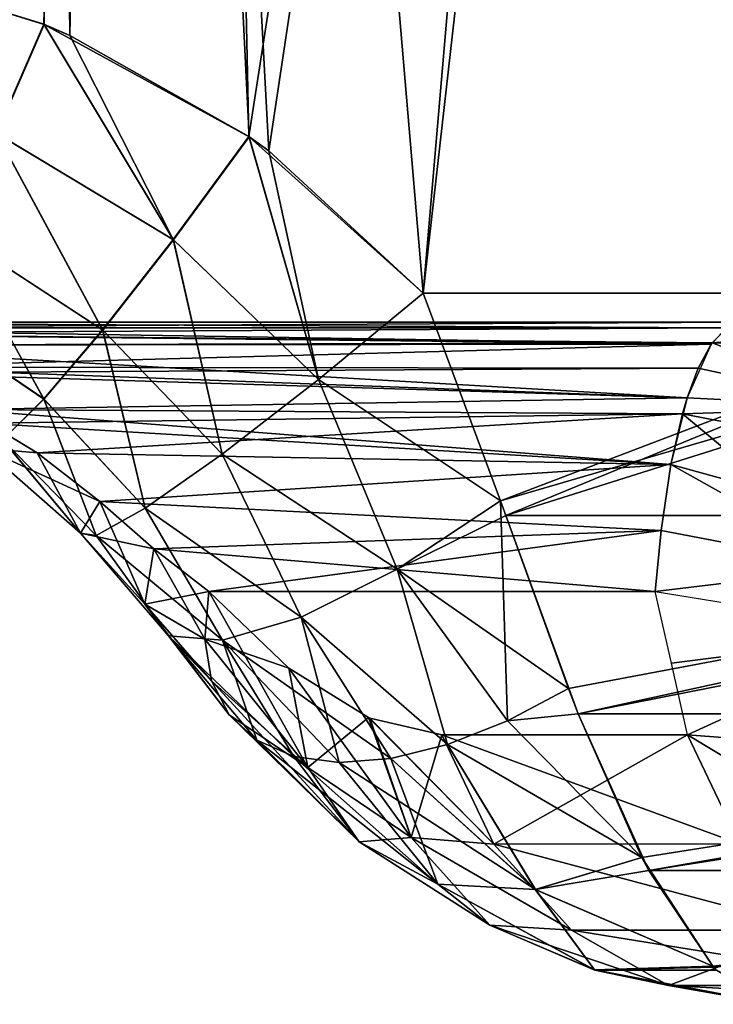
# Model space of a CAD drawing. Header units: millimetres. Extents: x -148 to 148, y -43 to 91.
# Tile 77 of 149: x 11.4 to 16.48, y -42.75 to -35.53. Entities that reach past the tile are written whole.
import ezdxf

# ---------------------------------------------------------------- set-up
doc = ezdxf.new("R2010")
doc.units = ezdxf.units.MM
doc.header["$LTSCALE"] = 65.185185
for name, color, linetype in [('100', 7, 'CONTINUOUS'), ('101', 7, 'CONTINUOUS'), ('102', 7, 'CONTINUOUS'), ('114', 7, 'CONTINUOUS'), ('115', 7, 'CONTINUOUS'), ('116', 7, 'CONTINUOUS'), ('117', 7, 'CONTINUOUS'), ('118', 7, 'CONTINUOUS'), ('27', 7, 'CONTINUOUS'), ('30', 7, 'CONTINUOUS'), ('32', 7, 'CONTINUOUS'), ('34', 7, 'CONTINUOUS'), ('88', 7, 'CONTINUOUS'), ('90', 7, 'CONTINUOUS'), ('95', 7, 'CONTINUOUS'), ('96', 7, 'CONTINUOUS'), ('98', 7, 'CONTINUOUS'), ('99', 7, 'CONTINUOUS')]:
    doc.layers.add(name, color=color, linetype=linetype)

msp = doc.modelspace()

# ---------------------------------------------------------------- linework, layer by layer
at = {"layer": '100', "color": 7, "linetype": 'Continuous'}
for points in [[(12.7816, -39.7239, 58.5292), (13.5053, -41.0143, 58.5444), (12.7504, -40.0737, 58.942), (12.7816, -39.7239, 58.5292)], [(13.5053, -41.0143, 58.5444), (12.7816, -39.7239, 58.5292), (13.366, -40.2874, 57.9271), (13.5053, -41.0143, 58.5444)], [(12.7504, -40.0737, 58.942), (13.5053, -41.0143, 58.5444), (12.7999, -40.3785, 59.3873), (12.7504, -40.0737, 58.942)], [(13.5053, -41.0143, 58.5444), (13.366, -40.2874, 57.9271), (14.263, -41.5279, 57.6718), (13.5053, -41.0143, 58.5444)], [(14.263, -41.5279, 57.6718), (13.366, -40.2874, 57.9271), (13.9506, -40.649, 57.1778), (14.263, -41.5279, 57.6718)], [(13.5053, -41.0143, 58.5444), (13.8823, -41.5603, 59.2435), (12.7999, -40.3785, 59.3873), (13.5053, -41.0143, 58.5444)], [(12.7999, -40.3785, 59.3873), (13.8823, -41.5603, 59.2435), (12.9284, -40.6285, 59.8507), (12.7999, -40.3785, 59.3873)], [(15.4859, -40.6223, 62.232), (15.4151, -40.4353, 62.3768), (14.9684, -40.6728, 62.1826), (15.4859, -40.6223, 62.232)], [(15.9532, -41.6749, 61.1125), (15.4859, -40.6223, 62.232), (14.9684, -40.6728, 62.1826), (15.9532, -41.6749, 61.1125)], [(12.9284, -40.6285, 59.8507), (13.8823, -41.5603, 59.2435), (13.1319, -40.8154, 60.3169), (12.9284, -40.6285, 59.8507)], [(14.8673, -41.5763, 56.5606), (13.9506, -40.649, 57.1778), (13.9588, -40.6525, 57.1663), (14.8673, -41.5763, 56.5606)], [(14.8673, -41.5763, 56.5606), (14.263, -41.5279, 57.6718), (13.9506, -40.649, 57.1778), (14.8673, -41.5763, 56.5606)], [(14.4871, -40.7761, 56.3411), (14.8673, -41.5763, 56.5606), (13.9588, -40.6525, 57.1663), (14.4871, -40.7761, 56.3411)], [(14.53, -40.8458, 61.9151), (15.9532, -41.6749, 61.1125), (14.9684, -40.6728, 62.1826), (14.53, -40.8458, 61.9151)], [(13.1319, -40.8154, 60.3169), (14.4579, -41.869, 59.9522), (13.4035, -40.9333, 60.7707), (13.1319, -40.8154, 60.3169)], [(13.8823, -41.5603, 59.2435), (14.4579, -41.869, 59.9522), (13.1319, -40.8154, 60.3169), (13.8823, -41.5603, 59.2435)], [(14.1142, -40.9488, 61.5831), (15.1728, -41.9085, 60.5974), (14.53, -40.8458, 61.9151), (14.1142, -40.9488, 61.5831)], [(15.1728, -41.9085, 60.5974), (15.9532, -41.6749, 61.1125), (14.53, -40.8458, 61.9151), (15.1728, -41.9085, 60.5974)], [(13.4035, -40.9333, 60.7707), (14.4579, -41.869, 59.9522), (13.7346, -40.9783, 61.1975), (13.4035, -40.9333, 60.7707)], [(13.7346, -40.9783, 61.1975), (15.1728, -41.9085, 60.5974), (14.1142, -40.9488, 61.5831), (13.7346, -40.9783, 61.1975)], [(14.4579, -41.869, 59.9522), (15.1728, -41.9085, 60.5974), (13.7346, -40.9783, 61.1975), (14.4579, -41.869, 59.9522)], [(13.8823, -41.5603, 59.2435), (13.5053, -41.0143, 58.5444), (14.263, -41.5279, 57.6718), (13.8823, -41.5603, 59.2435)], [(14.8389, -42.171, 58.2791), (13.8823, -41.5603, 59.2435), (14.263, -41.5279, 57.6718), (14.8389, -42.171, 58.2791)], [(14.4579, -41.869, 59.9522), (13.8823, -41.5603, 59.2435), (14.8389, -42.171, 58.2791), (14.4579, -41.869, 59.9522)], [(15.4383, -42.2075, 56.8903), (14.8389, -42.171, 58.2791), (14.263, -41.5279, 57.6718), (15.4383, -42.2075, 56.8903)], [(14.8673, -41.5763, 56.5606), (15.4383, -42.2075, 56.8903), (14.263, -41.5279, 57.6718), (14.8673, -41.5763, 56.5606)], [(16.0027, -41.7682, 60.9776), (15.9532, -41.6749, 61.1125), (15.1728, -41.9085, 60.5974), (16.0027, -41.7682, 60.9776)], [(16.4725, -42.4704, 59.5283), (16.0027, -41.7682, 60.9776), (15.1728, -41.9085, 60.5974), (16.4725, -42.4704, 59.5283)], [(15.1728, -41.9085, 60.5974), (14.4579, -41.869, 59.9522), (15.6071, -42.4987, 58.9246), (15.1728, -41.9085, 60.5974)], [(15.6071, -42.4987, 58.9246), (14.4579, -41.869, 59.9522), (14.8389, -42.171, 58.2791), (15.6071, -42.4987, 58.9246)], [(16.4725, -42.4704, 59.5283), (15.1728, -41.9085, 60.5974), (15.6071, -42.4987, 58.9246), (16.4725, -42.4704, 59.5283)], [(16.1472, -42.6112, 57.2996), (15.6071, -42.4987, 58.9246), (14.8389, -42.171, 58.2791), (16.1472, -42.6112, 57.2996)], [(15.4383, -42.2075, 56.8903), (16.1472, -42.6112, 57.2996), (14.8389, -42.171, 58.2791), (15.4383, -42.2075, 56.8903)], [(16.4796, -42.4782, 59.5038), (16.4725, -42.4704, 59.5283), (15.6071, -42.4987, 58.9246), (16.4796, -42.4782, 59.5038)], [(16.4996, -42.4998, 59.4342), (16.4796, -42.4782, 59.5038), (15.6071, -42.4987, 58.9246), (16.4996, -42.4998, 59.4342)], [(16.9285, -42.75, 57.7507), (16.4996, -42.4998, 59.4342), (15.6071, -42.4987, 58.9246), (16.9285, -42.75, 57.7507)], [(16.1472, -42.6112, 57.2996), (16.9285, -42.75, 57.7507), (15.6071, -42.4987, 58.9246), (16.1472, -42.6112, 57.2996)]]:
    msp.add_3dface(points, dxfattribs=at)
at = {"layer": '101', "color": 7, "linetype": 'Continuous'}
for points in [[(14.9171, -39.0597, 63.1275), (14.3499, -37.5378, 63.4692), (13.5836, -38.1721, 63.3226), (14.9171, -39.0597, 63.1275)], [(12.879, -38.7175, 62.8567), (14.1601, -39.5612, 62.8501), (13.5836, -38.1721, 63.3226), (12.879, -38.7175, 62.8567)], [(14.1601, -39.5612, 62.8501), (14.9171, -39.0597, 63.1275), (13.5836, -38.1721, 63.3226), (14.1601, -39.5612, 62.8501)], [(12.3151, -39.1128, 62.124), (13.4574, -39.9136, 62.3176), (12.879, -38.7175, 62.8567), (12.3151, -39.1128, 62.124)], [(13.4574, -39.9136, 62.3176), (14.1601, -39.5612, 62.8501), (12.879, -38.7175, 62.8567), (13.4574, -39.9136, 62.3176)], [(11.9824, -39.0654, 59.2401), (12.3111, -39.8172, 59.8161), (11.8402, -39.2971, 60.2081), (11.9824, -39.0654, 59.2401)], [(11.9824, -39.0654, 59.2401), (12.3776, -39.4113, 58.9603), (12.3111, -39.8172, 59.8161), (11.9824, -39.0654, 59.2401)], [(14.9558, -39.1671, 63.0858), (14.9171, -39.0597, 63.1275), (14.1601, -39.5612, 62.8501), (14.9558, -39.1671, 63.0858)], [(11.9554, -39.3135, 61.2068), (12.8795, -40.0816, 61.5832), (12.3151, -39.1128, 62.124), (11.9554, -39.3135, 61.2068)], [(12.8795, -40.0816, 61.5832), (13.4574, -39.9136, 62.3176), (12.3151, -39.1128, 62.124), (12.8795, -40.0816, 61.5832)], [(15.4151, -40.4353, 62.3768), (14.9558, -39.1671, 63.0858), (14.1601, -39.5612, 62.8501), (15.4151, -40.4353, 62.3768)], [(12.3111, -39.8172, 59.8161), (12.4842, -40.0484, 60.7206), (11.8402, -39.2971, 60.2081), (12.3111, -39.8172, 59.8161)], [(11.8402, -39.2971, 60.2081), (12.4842, -40.0484, 60.7206), (11.9554, -39.3135, 61.2068), (11.8402, -39.2971, 60.2081)], [(12.4842, -40.0484, 60.7206), (12.8795, -40.0816, 61.5832), (11.9554, -39.3135, 61.2068), (12.4842, -40.0484, 60.7206)], [(12.3776, -39.4113, 58.9603), (12.7504, -40.0737, 58.942), (12.3111, -39.8172, 59.8161), (12.3776, -39.4113, 58.9603)], [(12.3776, -39.4113, 58.9603), (12.7816, -39.7239, 58.5292), (12.7504, -40.0737, 58.942), (12.3776, -39.4113, 58.9603)], [(14.53, -40.8458, 61.9151), (14.1601, -39.5612, 62.8501), (13.4574, -39.9136, 62.3176), (14.53, -40.8458, 61.9151)], [(14.53, -40.8458, 61.9151), (14.9684, -40.6728, 62.1826), (14.1601, -39.5612, 62.8501), (14.53, -40.8458, 61.9151)], [(14.9684, -40.6728, 62.1826), (15.4151, -40.4353, 62.3768), (14.1601, -39.5612, 62.8501), (14.9684, -40.6728, 62.1826)], [(12.7504, -40.0737, 58.942), (12.7999, -40.3785, 59.3873), (12.3111, -39.8172, 59.8161), (12.7504, -40.0737, 58.942)], [(12.7999, -40.3785, 59.3873), (12.9284, -40.6285, 59.8507), (12.3111, -39.8172, 59.8161), (12.7999, -40.3785, 59.3873)], [(12.9284, -40.6285, 59.8507), (12.4842, -40.0484, 60.7206), (12.3111, -39.8172, 59.8161), (12.9284, -40.6285, 59.8507)], [(14.1142, -40.9488, 61.5831), (13.4574, -39.9136, 62.3176), (12.8795, -40.0816, 61.5832), (14.1142, -40.9488, 61.5831)], [(14.1142, -40.9488, 61.5831), (14.53, -40.8458, 61.9151), (13.4574, -39.9136, 62.3176), (14.1142, -40.9488, 61.5831)], [(12.9284, -40.6285, 59.8507), (13.1319, -40.8154, 60.3169), (12.4842, -40.0484, 60.7206), (12.9284, -40.6285, 59.8507)], [(13.1319, -40.8154, 60.3169), (13.4035, -40.9333, 60.7707), (12.4842, -40.0484, 60.7206), (13.1319, -40.8154, 60.3169)], [(13.4035, -40.9333, 60.7707), (12.8795, -40.0816, 61.5832), (12.4842, -40.0484, 60.7206), (13.4035, -40.9333, 60.7707)], [(13.4035, -40.9333, 60.7707), (13.7346, -40.9783, 61.1975), (12.8795, -40.0816, 61.5832), (13.4035, -40.9333, 60.7707)], [(13.7346, -40.9783, 61.1975), (14.1142, -40.9488, 61.5831), (12.8795, -40.0816, 61.5832), (13.7346, -40.9783, 61.1975)]]:
    msp.add_3dface(points, dxfattribs=at)
at = {"layer": '102', "color": 7, "linetype": 'Continuous'}
for points in [[(11.5755, -35.5694, 63.7549), (10.059, -35.0976, 63.8626), (11.2247, -36.3676, 63.6026), (11.5755, -35.5694, 63.7549)], [(11.5755, -35.5694, 63.7549), (11.2247, -36.3676, 63.6026), (12.521, -37.1462, 63.4648), (11.5755, -35.5694, 63.7549)], [(13.0751, -36.392, 63.6181), (11.5755, -35.5694, 63.7549), (12.521, -37.1462, 63.4648), (13.0751, -36.392, 63.6181)], [(13.0751, -36.392, 63.6181), (11.7628, -35.6502, 63.7396), (11.5755, -35.5694, 63.7549), (13.0751, -36.392, 63.6181)], [(11.2247, -36.3676, 63.6026), (10.8894, -37.0826, 63.2032), (12.0035, -37.8092, 63.0285), (11.2247, -36.3676, 63.6026)], [(12.521, -37.1462, 63.4648), (11.2247, -36.3676, 63.6026), (12.0035, -37.8092, 63.0285), (12.521, -37.1462, 63.4648)], [(13.5836, -38.1721, 63.3226), (13.0751, -36.392, 63.6181), (12.521, -37.1462, 63.4648), (13.5836, -38.1721, 63.3226)], [(14.3499, -37.5378, 63.4692), (13.0751, -36.392, 63.6181), (13.5836, -38.1721, 63.3226), (14.3499, -37.5378, 63.4692)], [(14.3499, -37.5378, 63.4692), (13.22, -36.4962, 63.603), (13.0751, -36.392, 63.6181), (14.3499, -37.5378, 63.4692)], [(10.8894, -37.0826, 63.2032), (10.5985, -37.6523, 62.5917), (11.573, -38.3151, 62.3529), (10.8894, -37.0826, 63.2032)], [(12.0035, -37.8092, 63.0285), (10.8894, -37.0826, 63.2032), (11.573, -38.3151, 62.3529), (12.0035, -37.8092, 63.0285)], [(12.879, -38.7175, 62.8567), (12.521, -37.1462, 63.4648), (12.0035, -37.8092, 63.0285), (12.879, -38.7175, 62.8567)], [(12.879, -38.7175, 62.8567), (13.5836, -38.1721, 63.3226), (12.521, -37.1462, 63.4648), (12.879, -38.7175, 62.8567)], [(11.573, -38.3151, 62.3529), (10.5985, -37.6523, 62.5917), (11.2725, -38.6135, 61.5053), (11.573, -38.3151, 62.3529)], [(12.3151, -39.1128, 62.124), (12.0035, -37.8092, 63.0285), (11.573, -38.3151, 62.3529), (12.3151, -39.1128, 62.124)], [(12.3151, -39.1128, 62.124), (12.879, -38.7175, 62.8567), (12.0035, -37.8092, 63.0285), (12.3151, -39.1128, 62.124)], [(11.9554, -39.3135, 61.2068), (11.573, -38.3151, 62.3529), (11.2725, -38.6135, 61.5053), (11.9554, -39.3135, 61.2068)], [(11.9554, -39.3135, 61.2068), (12.3151, -39.1128, 62.124), (11.573, -38.3151, 62.3529), (11.9554, -39.3135, 61.2068)], [(11.166, -38.4925, 59.6409), (11.8402, -39.2971, 60.2081), (11.1321, -38.6746, 60.5703), (11.166, -38.4925, 59.6409)], [(11.166, -38.4925, 59.6409), (11.5233, -38.7096, 59.469), (11.8402, -39.2971, 60.2081), (11.166, -38.4925, 59.6409)], [(11.8402, -39.2971, 60.2081), (11.2725, -38.6135, 61.5053), (11.1321, -38.6746, 60.5703), (11.8402, -39.2971, 60.2081)], [(11.8402, -39.2971, 60.2081), (11.9554, -39.3135, 61.2068), (11.2725, -38.6135, 61.5053), (11.8402, -39.2971, 60.2081)], [(11.5233, -38.7096, 59.469), (11.9824, -39.0654, 59.2401), (11.8402, -39.2971, 60.2081), (11.5233, -38.7096, 59.469)]]:
    msp.add_3dface(points, dxfattribs=at)
at = {"layer": '114', "color": 7, "linetype": 'Continuous'}
for points in [[(10.059, -35.0976, -63.8626), (11.5724, -35.568, -63.7552), (11.222, -36.3664, -63.6028), (10.059, -35.0976, -63.8626)], [(11.5724, -35.568, -63.7552), (12.5186, -37.1444, -63.465), (11.222, -36.3664, -63.6028), (11.5724, -35.568, -63.7552)], [(11.5724, -35.568, -63.7552), (11.7628, -35.6502, -63.7396), (12.5186, -37.1444, -63.465), (11.5724, -35.568, -63.7552)], [(11.7628, -35.6502, -63.7396), (13.0724, -36.39, -63.6184), (12.5186, -37.1444, -63.465), (11.7628, -35.6502, -63.7396)], [(11.222, -36.3664, -63.6028), (12.0014, -37.8075, -63.0288), (10.887, -37.0814, -63.2036), (11.222, -36.3664, -63.6028)], [(12.5186, -37.1444, -63.465), (12.0014, -37.8075, -63.0288), (11.222, -36.3664, -63.6028), (12.5186, -37.1444, -63.465)], [(13.0724, -36.39, -63.6184), (13.5836, -38.1721, -63.3226), (12.5186, -37.1444, -63.465), (13.0724, -36.39, -63.6184)], [(13.0724, -36.39, -63.6184), (13.22, -36.4962, -63.603), (13.5836, -38.1721, -63.3226), (13.0724, -36.39, -63.6184)], [(13.22, -36.4962, -63.603), (14.3499, -37.5378, -63.4692), (13.5836, -38.1721, -63.3226), (13.22, -36.4962, -63.603)], [(10.887, -37.0814, -63.2036), (11.5713, -38.3136, -62.3533), (10.5964, -37.6511, -62.5921), (10.887, -37.0814, -63.2036)], [(12.0014, -37.8075, -63.0288), (11.5713, -38.3136, -62.3533), (10.887, -37.0814, -63.2036), (12.0014, -37.8075, -63.0288)], [(12.5186, -37.1444, -63.465), (12.879, -38.7175, -62.8567), (12.0014, -37.8075, -63.0288), (12.5186, -37.1444, -63.465)], [(13.5836, -38.1721, -63.3226), (12.879, -38.7175, -62.8567), (12.5186, -37.1444, -63.465), (13.5836, -38.1721, -63.3226)], [(11.5713, -38.3136, -62.3533), (11.271, -38.6122, -61.5059), (10.5964, -37.6511, -62.5921), (11.5713, -38.3136, -62.3533)], [(12.0014, -37.8075, -63.0288), (12.3151, -39.1128, -62.124), (11.5713, -38.3136, -62.3533), (12.0014, -37.8075, -63.0288)], [(12.879, -38.7175, -62.8567), (12.3151, -39.1128, -62.124), (12.0014, -37.8075, -63.0288), (12.879, -38.7175, -62.8567)], [(11.5713, -38.3136, -62.3533), (11.9554, -39.3135, -61.2068), (11.271, -38.6122, -61.5059), (11.5713, -38.3136, -62.3533)], [(12.3151, -39.1128, -62.124), (11.9554, -39.3135, -61.2068), (11.5713, -38.3136, -62.3533), (12.3151, -39.1128, -62.124)], [(11.5233, -38.7096, -59.469), (11.1642, -38.4915, -59.6417), (11.1305, -38.6734, -60.571), (11.5233, -38.7096, -59.469)], [(11.271, -38.6122, -61.5059), (11.8402, -39.2971, -60.2081), (11.1305, -38.6734, -60.571), (11.271, -38.6122, -61.5059)], [(11.9824, -39.0654, -59.2401), (11.5233, -38.7096, -59.469), (11.1305, -38.6734, -60.571), (11.9824, -39.0654, -59.2401)], [(11.8402, -39.2971, -60.2081), (11.9824, -39.0654, -59.2401), (11.1305, -38.6734, -60.571), (11.8402, -39.2971, -60.2081)], [(11.9554, -39.3135, -61.2068), (11.8402, -39.2971, -60.2081), (11.271, -38.6122, -61.5059), (11.9554, -39.3135, -61.2068)]]:
    msp.add_3dface(points, dxfattribs=at)
at = {"layer": '115', "color": 7, "linetype": 'Continuous'}
for points in [[(14.3499, -37.5378, -63.4692), (14.9171, -39.0597, -63.1275), (13.5836, -38.1721, -63.3226), (14.3499, -37.5378, -63.4692)], [(12.879, -38.7175, -62.8567), (13.5836, -38.1721, -63.3226), (14.1601, -39.5612, -62.8501), (12.879, -38.7175, -62.8567)], [(13.5836, -38.1721, -63.3226), (14.9171, -39.0597, -63.1275), (14.1601, -39.5612, -62.8501), (13.5836, -38.1721, -63.3226)], [(12.3151, -39.1128, -62.124), (12.879, -38.7175, -62.8567), (13.4574, -39.9136, -62.3176), (12.3151, -39.1128, -62.124)], [(12.879, -38.7175, -62.8567), (14.1601, -39.5612, -62.8501), (13.4574, -39.9136, -62.3176), (12.879, -38.7175, -62.8567)], [(12.3776, -39.4113, -58.9603), (11.9824, -39.0654, -59.2401), (11.8402, -39.2971, -60.2081), (12.3776, -39.4113, -58.9603)], [(14.1601, -39.5612, -62.8501), (14.9171, -39.0597, -63.1275), (14.9684, -40.6728, -62.1826), (14.1601, -39.5612, -62.8501)], [(14.9171, -39.0597, -63.1275), (14.9558, -39.1671, -63.0858), (15.4151, -40.4353, -62.3768), (14.9171, -39.0597, -63.1275)], [(14.9171, -39.0597, -63.1275), (15.4151, -40.4353, -62.3768), (14.9684, -40.6728, -62.1826), (14.9171, -39.0597, -63.1275)], [(11.9554, -39.3135, -61.2068), (12.3151, -39.1128, -62.124), (12.8795, -40.0816, -61.5832), (11.9554, -39.3135, -61.2068)], [(12.3151, -39.1128, -62.124), (13.4574, -39.9136, -62.3176), (12.8795, -40.0816, -61.5832), (12.3151, -39.1128, -62.124)], [(11.8402, -39.2971, -60.2081), (11.9554, -39.3135, -61.2068), (12.4842, -40.0484, -60.7206), (11.8402, -39.2971, -60.2081)], [(11.8402, -39.2971, -60.2081), (12.4842, -40.0484, -60.7206), (12.3111, -39.8172, -59.8161), (11.8402, -39.2971, -60.2081)], [(12.3776, -39.4113, -58.9603), (11.8402, -39.2971, -60.2081), (12.3111, -39.8172, -59.8161), (12.3776, -39.4113, -58.9603)], [(11.9554, -39.3135, -61.2068), (12.8795, -40.0816, -61.5832), (12.4842, -40.0484, -60.7206), (11.9554, -39.3135, -61.2068)], [(12.7816, -39.7239, -58.5292), (12.3776, -39.4113, -58.9603), (12.3111, -39.8172, -59.8161), (12.7816, -39.7239, -58.5292)], [(13.4574, -39.9136, -62.3176), (14.1601, -39.5612, -62.8501), (14.53, -40.8458, -61.9151), (13.4574, -39.9136, -62.3176)], [(14.53, -40.8458, -61.9151), (14.1601, -39.5612, -62.8501), (14.9684, -40.6728, -62.1826), (14.53, -40.8458, -61.9151)], [(12.7816, -39.7239, -58.5292), (12.3111, -39.8172, -59.8161), (12.7504, -40.0737, -58.942), (12.7816, -39.7239, -58.5292)], [(12.7504, -40.0737, -58.942), (12.3111, -39.8172, -59.8161), (12.7999, -40.3785, -59.3873), (12.7504, -40.0737, -58.942)], [(12.3111, -39.8172, -59.8161), (12.4842, -40.0484, -60.7206), (12.7999, -40.3785, -59.3873), (12.3111, -39.8172, -59.8161)], [(12.8795, -40.0816, -61.5832), (13.4574, -39.9136, -62.3176), (13.7346, -40.9783, -61.1975), (12.8795, -40.0816, -61.5832)], [(13.7346, -40.9783, -61.1975), (13.4574, -39.9136, -62.3176), (14.1142, -40.9488, -61.5831), (13.7346, -40.9783, -61.1975)], [(14.1142, -40.9488, -61.5831), (13.4574, -39.9136, -62.3176), (14.53, -40.8458, -61.9151), (14.1142, -40.9488, -61.5831)], [(12.7999, -40.3785, -59.3873), (12.4842, -40.0484, -60.7206), (12.9284, -40.6285, -59.8507), (12.7999, -40.3785, -59.3873)], [(12.9284, -40.6285, -59.8507), (12.4842, -40.0484, -60.7206), (13.1319, -40.8154, -60.3169), (12.9284, -40.6285, -59.8507)], [(12.4842, -40.0484, -60.7206), (12.8795, -40.0816, -61.5832), (13.1319, -40.8154, -60.3169), (12.4842, -40.0484, -60.7206)], [(13.1319, -40.8154, -60.3169), (12.8795, -40.0816, -61.5832), (13.4035, -40.9333, -60.7707), (13.1319, -40.8154, -60.3169)], [(13.4035, -40.9333, -60.7707), (12.8795, -40.0816, -61.5832), (13.7346, -40.9783, -61.1975), (13.4035, -40.9333, -60.7707)]]:
    msp.add_3dface(points, dxfattribs=at)
at = {"layer": '116', "color": 7, "linetype": 'Continuous'}
for points in [[(12.7816, -39.7239, -58.5292), (12.7504, -40.0737, -58.942), (13.3654, -40.2869, -57.9278), (12.7816, -39.7239, -58.5292)], [(12.7504, -40.0737, -58.942), (13.5047, -41.0138, -58.5454), (13.3654, -40.2869, -57.9278), (12.7504, -40.0737, -58.942)], [(12.7504, -40.0737, -58.942), (12.7999, -40.3785, -59.3873), (13.5047, -41.0138, -58.5454), (12.7504, -40.0737, -58.942)], [(13.5047, -41.0138, -58.5454), (13.95, -40.6487, -57.1786), (13.3654, -40.2869, -57.9278), (13.5047, -41.0138, -58.5454)], [(12.7999, -40.3785, -59.3873), (12.9284, -40.6285, -59.8507), (13.5047, -41.0138, -58.5454), (12.7999, -40.3785, -59.3873)], [(15.4151, -40.4353, -62.3768), (15.4859, -40.6223, -62.232), (14.9684, -40.6728, -62.1826), (15.4151, -40.4353, -62.3768)], [(15.4859, -40.6223, -62.232), (15.9527, -41.6738, -61.1139), (14.9684, -40.6728, -62.1826), (15.4859, -40.6223, -62.232)], [(12.9284, -40.6285, -59.8507), (13.8815, -41.5597, -59.2447), (13.5047, -41.0138, -58.5454), (12.9284, -40.6285, -59.8507)], [(12.9284, -40.6285, -59.8507), (13.1319, -40.8154, -60.3169), (13.8815, -41.5597, -59.2447), (12.9284, -40.6285, -59.8507)], [(14.2623, -41.5277, -57.6729), (13.95, -40.6487, -57.1786), (13.5047, -41.0138, -58.5454), (14.2623, -41.5277, -57.6729)], [(13.95, -40.6487, -57.1786), (14.2623, -41.5277, -57.6729), (13.9588, -40.6525, -57.1663), (13.95, -40.6487, -57.1786)], [(13.9588, -40.6525, -57.1663), (14.2623, -41.5277, -57.6729), (14.4871, -40.7761, -56.3411), (13.9588, -40.6525, -57.1663)], [(15.9527, -41.6738, -61.1139), (14.53, -40.8458, -61.9151), (14.9684, -40.6728, -62.1826), (15.9527, -41.6738, -61.1139)], [(13.1319, -40.8154, -60.3169), (13.4035, -40.9333, -60.7707), (13.8815, -41.5597, -59.2447), (13.1319, -40.8154, -60.3169)], [(14.4871, -40.7761, -56.3411), (14.2623, -41.5277, -57.6729), (14.8673, -41.5763, -56.5606), (14.4871, -40.7761, -56.3411)], [(14.1142, -40.9488, -61.5831), (14.53, -40.8458, -61.9151), (15.1722, -41.9077, -60.5988), (14.1142, -40.9488, -61.5831)], [(14.53, -40.8458, -61.9151), (15.9527, -41.6738, -61.1139), (15.1722, -41.9077, -60.5988), (14.53, -40.8458, -61.9151)], [(13.4035, -40.9333, -60.7707), (14.4572, -41.8683, -59.9536), (13.8815, -41.5597, -59.2447), (13.4035, -40.9333, -60.7707)], [(13.4035, -40.9333, -60.7707), (13.7346, -40.9783, -61.1975), (14.4572, -41.8683, -59.9536), (13.4035, -40.9333, -60.7707)], [(13.7346, -40.9783, -61.1975), (14.1142, -40.9488, -61.5831), (14.4572, -41.8683, -59.9536), (13.7346, -40.9783, -61.1975)], [(14.1142, -40.9488, -61.5831), (15.1722, -41.9077, -60.5988), (14.4572, -41.8683, -59.9536), (14.1142, -40.9488, -61.5831)], [(13.8815, -41.5597, -59.2447), (14.2623, -41.5277, -57.6729), (13.5047, -41.0138, -58.5454), (13.8815, -41.5597, -59.2447)], [(14.8383, -42.1708, -58.2805), (14.2623, -41.5277, -57.6729), (13.8815, -41.5597, -59.2447), (14.8383, -42.1708, -58.2805)], [(14.4572, -41.8683, -59.9536), (14.8383, -42.1708, -58.2805), (13.8815, -41.5597, -59.2447), (14.4572, -41.8683, -59.9536)], [(14.2623, -41.5277, -57.6729), (14.8383, -42.1708, -58.2805), (15.4383, -42.2075, -56.8903), (14.2623, -41.5277, -57.6729)], [(14.8673, -41.5763, -56.5606), (14.2623, -41.5277, -57.6729), (15.4383, -42.2075, -56.8903), (14.8673, -41.5763, -56.5606)], [(15.9527, -41.6738, -61.1139), (16.472, -42.4699, -59.53), (15.1722, -41.9077, -60.5988), (15.9527, -41.6738, -61.1139)], [(15.9527, -41.6738, -61.1139), (16.0027, -41.7682, -60.9776), (16.472, -42.4699, -59.53), (15.9527, -41.6738, -61.1139)], [(15.1722, -41.9077, -60.5988), (15.6065, -42.4984, -58.9262), (14.4572, -41.8683, -59.9536), (15.1722, -41.9077, -60.5988)], [(15.6065, -42.4984, -58.9262), (14.8383, -42.1708, -58.2805), (14.4572, -41.8683, -59.9536), (15.6065, -42.4984, -58.9262)], [(16.472, -42.4699, -59.53), (15.6065, -42.4984, -58.9262), (15.1722, -41.9077, -60.5988), (16.472, -42.4699, -59.53)], [(14.8383, -42.1708, -58.2805), (15.6065, -42.4984, -58.9262), (16.1472, -42.6112, -57.2996), (14.8383, -42.1708, -58.2805)], [(15.4383, -42.2075, -56.8903), (14.8383, -42.1708, -58.2805), (16.1472, -42.6112, -57.2996), (15.4383, -42.2075, -56.8903)], [(16.472, -42.4699, -59.53), (16.4796, -42.4782, -59.5038), (15.6065, -42.4984, -58.9262), (16.472, -42.4699, -59.53)], [(16.4796, -42.4782, -59.5038), (16.4996, -42.4998, -59.4342), (15.6065, -42.4984, -58.9262), (16.4796, -42.4782, -59.5038)], [(16.4996, -42.4998, -59.4342), (16.9285, -42.75, -57.7507), (15.6065, -42.4984, -58.9262), (16.4996, -42.4998, -59.4342)], [(15.6065, -42.4984, -58.9262), (16.9285, -42.75, -57.7507), (16.1472, -42.6112, -57.2996), (15.6065, -42.4984, -58.9262)]]:
    msp.add_3dface(points, dxfattribs=at)
at = {"layer": '117', "color": 7, "linetype": 'Continuous'}
for points in [[(14.4871, -40.7761, -56.3411), (14.8673, -41.5763, -56.5606), (16.2875, -40.7761, -53.2226), (14.4871, -40.7761, -56.3411)], [(16.2875, -40.7761, -53.2226), (14.8673, -41.5763, -56.5606), (16.6668, -41.5748, -53.4416), (16.2875, -40.7761, -53.2226)], [(16.6668, -41.5748, -53.4416), (14.8673, -41.5763, -56.5606), (17.2381, -42.2069, -53.7714), (16.6668, -41.5748, -53.4416)], [(14.8673, -41.5763, -56.5606), (15.4383, -42.2075, -56.8903), (17.2381, -42.2069, -53.7714), (14.8673, -41.5763, -56.5606)], [(15.4383, -42.2075, -56.8903), (16.1472, -42.6112, -57.2996), (17.2381, -42.2069, -53.7714), (15.4383, -42.2075, -56.8903)], [(17.2381, -42.2069, -53.7714), (16.1472, -42.6112, -57.2996), (17.9477, -42.6112, -54.1811), (17.2381, -42.2069, -53.7714)], [(16.1472, -42.6112, -57.2996), (16.9285, -42.75, -57.7507), (17.9477, -42.6112, -54.1811), (16.1472, -42.6112, -57.2996)]]:
    msp.add_3dface(points, dxfattribs=at)
at = {"layer": '118', "color": 7, "linetype": 'Continuous'}
for points in [[(16.2875, -40.7761, -53.2226), (17.6119, -41.5748, -52.1008), (16.8952, -40.8207, -52.3264), (16.2875, -40.7761, -53.2226)], [(16.2875, -40.7761, -53.2226), (16.6668, -41.5748, -53.4416), (17.6119, -41.5748, -52.1008), (16.2875, -40.7761, -53.2226)]]:
    msp.add_3dface(points, dxfattribs=at)
at = {"layer": '27', "color": 7, "linetype": 'Continuous'}
for points in [[(16.6994, -37.75, 46.1053), (8.1212, -37.75, 60.9631), (16.6994, -37.75, -46.1053), (16.6994, -37.75, 46.1053)], [(16.6994, -37.75, -46.1053), (8.1212, -37.75, 60.9631), (8.1212, -37.75, -60.9631), (16.6994, -37.75, -46.1053)]]:
    msp.add_3dface(points, dxfattribs=at)
at = {"layer": '30', "color": 7, "linetype": 'Continuous'}
for points in [[(11.5755, -35.5694, 63.7549), (11.4162, -3, 65.4738), (10.059, -35.0976, 63.8626), (11.5755, -35.5694, 63.7549)], [(10.059, -35.0976, -63.8626), (12.3669, -3, -65.4171), (11.5724, -35.568, -63.7552), (10.059, -35.0976, -63.8626)], [(11.7628, -35.6502, 63.7396), (11.4162, -3, 65.4738), (11.5755, -35.5694, 63.7549), (11.7628, -35.6502, 63.7396)], [(13.0751, -36.392, 63.6181), (11.4162, -3, 65.4738), (11.7628, -35.6502, 63.7396), (13.0751, -36.392, 63.6181)], [(13.22, -36.4962, 63.603), (11.4162, -3, 65.4738), (13.0751, -36.392, 63.6181), (13.22, -36.4962, 63.603)], [(14.3499, -37.5378, 63.4692), (11.4162, -3, 65.4738), (13.22, -36.4962, 63.603), (14.3499, -37.5378, 63.4692)], [(17.3134, -3, 65.0474), (11.4162, -3, 65.4738), (14.3499, -37.5378, 63.4692), (17.3134, -3, 65.0474)], [(11.5724, -35.568, -63.7552), (12.3669, -3, -65.4171), (11.7628, -35.6502, -63.7396), (11.5724, -35.568, -63.7552)], [(11.7628, -35.6502, -63.7396), (12.3669, -3, -65.4171), (13.0724, -36.39, -63.6184), (11.7628, -35.6502, -63.7396)], [(12.3669, -3, -65.4171), (18.2555, -3, -64.9627), (13.0724, -36.39, -63.6184), (12.3669, -3, -65.4171)], [(13.0724, -36.39, -63.6184), (18.2555, -3, -64.9627), (13.22, -36.4962, -63.603), (13.0724, -36.39, -63.6184)], [(13.22, -36.4962, -63.603), (18.2555, -3, -64.9627), (14.3499, -37.5378, -63.4692), (13.22, -36.4962, -63.603)], [(20.1182, -37.5378, 62.9624), (17.3134, -3, 65.0474), (14.3499, -37.5378, 63.4692), (20.1182, -37.5378, 62.9624)], [(14.3499, -37.5378, -63.4692), (18.2555, -3, -64.9627), (18.9084, -37.5378, -63.0831), (14.3499, -37.5378, -63.4692)]]:
    msp.add_3dface(points, dxfattribs=at)
at = {"layer": '32', "color": 7, "linetype": 'Continuous'}
for points in [[(14.3499, -37.5378, -63.4692), (18.9084, -37.5378, -63.0831), (14.9171, -39.0597, -63.1275), (14.3499, -37.5378, -63.4692)], [(14.9171, -39.0597, -63.1275), (18.9084, -37.5378, -63.0831), (14.9558, -39.1671, -63.0858), (14.9171, -39.0597, -63.1275)], [(14.9558, -39.1671, -63.0858), (18.9084, -37.5378, -63.0831), (22.143, -39.1671, -62.4033), (14.9558, -39.1671, -63.0858)], [(14.9558, -39.1671, -63.0858), (22.143, -39.1671, -62.4033), (15.4151, -40.4353, -62.3768), (14.9558, -39.1671, -63.0858)], [(15.4151, -40.4353, -62.3768), (22.143, -39.1671, -62.4033), (15.4859, -40.6223, -62.232), (15.4151, -40.4353, -62.3768)], [(15.4859, -40.6223, -62.232), (22.143, -39.1671, -62.4033), (22.6142, -40.6223, -61.5333), (15.4859, -40.6223, -62.232)], [(15.4859, -40.6223, -62.232), (22.6142, -40.6223, -61.5333), (15.9527, -41.6738, -61.1139), (15.4859, -40.6223, -62.232)], [(15.9527, -41.6738, -61.1139), (22.6142, -40.6223, -61.5333), (16.0027, -41.7682, -60.9776), (15.9527, -41.6738, -61.1139)], [(16.0027, -41.7682, -60.9776), (22.6142, -40.6223, -61.5333), (23.1015, -41.7682, -60.2583), (16.0027, -41.7682, -60.9776)], [(16.0027, -41.7682, -60.9776), (23.1015, -41.7682, -60.2583), (16.472, -42.4699, -59.53), (16.0027, -41.7682, -60.9776)], [(16.472, -42.4699, -59.53), (23.1015, -41.7682, -60.2583), (16.4796, -42.4782, -59.5038), (16.472, -42.4699, -59.53)]]:
    msp.add_3dface(points, dxfattribs=at)
at = {"layer": '34', "color": 7, "linetype": 'Continuous'}
for points in [[(20.1182, -37.5378, 62.9624), (14.3499, -37.5378, 63.4692), (14.9171, -39.0597, 63.1275), (20.1182, -37.5378, 62.9624)], [(14.9558, -39.1671, 63.0858), (20.1182, -37.5378, 62.9624), (14.9171, -39.0597, 63.1275), (14.9558, -39.1671, 63.0858)], [(20.1182, -37.5378, 62.9624), (14.9558, -39.1671, 63.0858), (22.8408, -39.1671, 62.3225), (20.1182, -37.5378, 62.9624)], [(14.9558, -39.1671, 63.0858), (15.4151, -40.4353, 62.3768), (15.4859, -40.6223, 62.232), (14.9558, -39.1671, 63.0858)], [(22.8408, -39.1671, 62.3225), (14.9558, -39.1671, 63.0858), (15.4859, -40.6223, 62.232), (22.8408, -39.1671, 62.3225)], [(23.2974, -40.6223, 61.4521), (22.8408, -39.1671, 62.3225), (15.4859, -40.6223, 62.232), (23.2974, -40.6223, 61.4521)], [(16.0027, -41.7682, 60.9776), (23.2974, -40.6223, 61.4521), (15.4859, -40.6223, 62.232), (16.0027, -41.7682, 60.9776)], [(16.0027, -41.7682, 60.9776), (15.4859, -40.6223, 62.232), (15.9532, -41.6749, 61.1125), (16.0027, -41.7682, 60.9776)], [(16.0027, -41.7682, 60.9776), (23.7155, -41.7682, 60.1834), (23.2974, -40.6223, 61.4521), (16.0027, -41.7682, 60.9776)], [(16.0027, -41.7682, 60.9776), (16.4725, -42.4704, 59.5283), (23.7155, -41.7682, 60.1834), (16.0027, -41.7682, 60.9776)], [(16.4725, -42.4704, 59.5283), (16.4796, -42.4782, 59.5038), (23.7155, -41.7682, 60.1834), (16.4725, -42.4704, 59.5283)]]:
    msp.add_3dface(points, dxfattribs=at)
at = {"layer": '88', "color": 7, "linetype": 'Continuous'}
for points in [[(16.6994, -37.75, -46.1053), (8.1212, -37.75, -60.9631), (8.8804, -37.7924, -60.6539), (16.6994, -37.75, -46.1053)], [(16.6994, -37.75, -46.1053), (8.8804, -37.7924, -60.6539), (16.5742, -37.7922, -47.3252), (16.6994, -37.75, -46.1053)], [(8.8804, -37.7924, -60.6539), (9.1824, -37.8331, -60.5273), (16.5742, -37.7922, -47.3252), (8.8804, -37.7924, -60.6539)], [(16.5742, -37.7922, -47.3252), (9.1824, -37.8331, -60.5273), (16.4672, -37.9027, -48.3975), (16.5742, -37.7922, -47.3252)], [(9.1824, -37.8331, -60.5273), (9.6272, -37.9185, -60.337), (16.4672, -37.9027, -48.3975), (9.1824, -37.8331, -60.5273)], [(16.4672, -37.9027, -48.3975), (9.6272, -37.9185, -60.337), (16.4615, -37.9108, -48.4553), (16.4672, -37.9027, -48.3975)], [(9.6272, -37.9185, -60.337), (10.2118, -38.0805, -60.0799), (16.4615, -37.9108, -48.4553), (9.6272, -37.9185, -60.337)], [(16.4615, -37.9108, -48.4553), (10.2118, -38.0805, -60.0799), (16.3644, -38.0884, -49.4536), (16.4615, -37.9108, -48.4553)], [(10.2118, -38.0805, -60.0799), (10.3323, -38.1216, -60.0259), (16.3644, -38.0884, -49.4536), (10.2118, -38.0805, -60.0799)], [(16.3644, -38.0884, -49.4536), (10.3323, -38.1216, -60.0259), (16.2836, -38.3057, -50.3042), (16.3644, -38.0884, -49.4536)], [(10.3323, -38.1216, -60.0259), (10.9704, -38.3903, -59.7331), (16.2836, -38.3057, -50.3042), (10.3323, -38.1216, -60.0259)], [(16.2836, -38.3057, -50.3042), (10.9704, -38.3903, -59.7331), (16.2494, -38.4226, -50.6705), (16.2836, -38.3057, -50.3042)], [(10.9704, -38.3903, -59.7331), (11.1642, -38.4915, -59.6417), (16.2494, -38.4226, -50.6705), (10.9704, -38.3903, -59.7331)], [(11.1642, -38.4915, -59.6417), (11.5233, -38.7096, -59.469), (16.2494, -38.4226, -50.6705), (11.1642, -38.4915, -59.6417)], [(16.2494, -38.4226, -50.6705), (11.5233, -38.7096, -59.469), (16.1659, -38.7935, -51.5777), (16.2494, -38.4226, -50.6705)], [(11.5233, -38.7096, -59.469), (11.9824, -39.0654, -59.2401), (16.1659, -38.7935, -51.5777), (11.5233, -38.7096, -59.469)], [(16.1659, -38.7935, -51.5777), (11.9824, -39.0654, -59.2401), (16.0934, -39.2787, -52.3837), (16.1659, -38.7935, -51.5777)], [(11.9824, -39.0654, -59.2401), (12.3776, -39.4113, -58.9603), (16.0934, -39.2787, -52.3837), (11.9824, -39.0654, -59.2401)], [(12.3776, -39.4113, -58.9603), (12.7816, -39.7239, -58.5292), (16.0934, -39.2787, -52.3837), (12.3776, -39.4113, -58.9603)], [(16.0934, -39.2787, -52.3837), (12.7816, -39.7239, -58.5292), (16.0507, -39.7239, -52.867), (16.0934, -39.2787, -52.3837)]]:
    msp.add_3dface(points, dxfattribs=at)
at = {"layer": '90', "color": 7, "linetype": 'Continuous'}
for points in [[(8.1212, -37.75, 60.9631), (16.6994, -37.75, 46.1053), (16.5742, -37.7922, 47.3252), (8.1212, -37.75, 60.9631)], [(8.8804, -37.7924, 60.6539), (8.1212, -37.75, 60.9631), (16.5742, -37.7922, 47.3252), (8.8804, -37.7924, 60.6539)], [(16.4615, -37.9108, 48.4553), (8.8804, -37.7924, 60.6539), (16.5742, -37.7922, 47.3252), (16.4615, -37.9108, 48.4553)], [(9.1845, -37.8334, 60.5264), (8.8804, -37.7924, 60.6539), (16.4615, -37.9108, 48.4553), (9.1845, -37.8334, 60.5264)], [(9.6272, -37.9185, 60.337), (9.1845, -37.8334, 60.5264), (16.4615, -37.9108, 48.4553), (9.6272, -37.9185, 60.337)], [(16.2836, -38.3057, 50.3041), (9.6272, -37.9185, 60.337), (16.4615, -37.9108, 48.4553), (16.2836, -38.3057, 50.3041)], [(10.2138, -38.0812, 60.0791), (9.6272, -37.9185, 60.337), (16.2836, -38.3057, 50.3041), (10.2138, -38.0812, 60.0791)], [(10.3323, -38.1216, 60.0259), (10.2138, -38.0812, 60.0791), (16.2836, -38.3057, 50.3041), (10.3323, -38.1216, 60.0259)], [(10.9704, -38.3903, 59.7331), (10.3323, -38.1216, 60.0259), (16.2836, -38.3057, 50.3041), (10.9704, -38.3903, 59.7331)], [(16.1659, -38.7935, 51.5777), (10.9704, -38.3903, 59.7331), (16.2836, -38.3057, 50.3041), (16.1659, -38.7935, 51.5777)], [(11.166, -38.4925, 59.6409), (10.9704, -38.3903, 59.7331), (16.1659, -38.7935, 51.5777), (11.166, -38.4925, 59.6409)], [(11.5233, -38.7096, 59.469), (11.166, -38.4925, 59.6409), (16.1659, -38.7935, 51.5777), (11.5233, -38.7096, 59.469)], [(11.9824, -39.0654, 59.2401), (11.5233, -38.7096, 59.469), (16.1659, -38.7935, 51.5777), (11.9824, -39.0654, 59.2401)], [(16.0934, -39.2787, 52.3837), (11.9824, -39.0654, 59.2401), (16.1659, -38.7935, 51.5777), (16.0934, -39.2787, 52.3837)], [(12.3776, -39.4113, 58.9603), (11.9824, -39.0654, 59.2401), (16.0934, -39.2787, 52.3837), (12.3776, -39.4113, 58.9603)], [(16.0507, -39.7239, 52.867), (12.3776, -39.4113, 58.9603), (16.0934, -39.2787, 52.3837), (16.0507, -39.7239, 52.867)], [(12.7816, -39.7239, 58.5292), (12.3776, -39.4113, 58.9603), (16.0507, -39.7239, 52.867), (12.7816, -39.7239, 58.5292)]]:
    msp.add_3dface(points, dxfattribs=at)
at = {"layer": '95', "color": 7, "linetype": 'Continuous'}
for points in [[(17.8562, -37.7922, -46.4975), (16.5742, -37.7922, -47.3252), (16.4672, -37.9027, -48.3975), (17.8562, -37.7922, -46.4975)], [(18.769, -37.889, -46.8071), (17.8562, -37.7922, -46.4975), (16.4672, -37.9027, -48.3975), (18.769, -37.889, -46.8071)], [(16.4672, -37.9027, -48.3975), (16.3644, -38.0884, -49.4536), (17.6945, -38.3771, -48.7372), (16.4672, -37.9027, -48.3975)], [(16.4672, -37.9027, -48.3975), (16.4615, -37.9108, -48.4553), (16.3644, -38.0884, -49.4536), (16.4672, -37.9027, -48.3975)], [(18.9194, -37.9108, -46.8582), (18.769, -37.889, -46.8071), (16.4672, -37.9027, -48.3975), (18.9194, -37.9108, -46.8582)], [(18.9194, -37.9108, -46.8582), (16.4672, -37.9027, -48.3975), (17.6945, -38.3771, -48.7372), (18.9194, -37.9108, -46.8582)], [(16.3644, -38.0884, -49.4536), (16.2836, -38.3057, -50.3042), (17.6945, -38.3771, -48.7372), (16.3644, -38.0884, -49.4536)], [(16.2836, -38.3057, -50.3042), (16.2494, -38.4226, -50.6705), (17.6945, -38.3771, -48.7372), (16.2836, -38.3057, -50.3042)], [(16.2494, -38.4226, -50.6705), (18.7783, -38.911, -48.9668), (17.6945, -38.3771, -48.7372), (16.2494, -38.4226, -50.6705)], [(16.2494, -38.4226, -50.6705), (16.1659, -38.7935, -51.5777), (16.956, -39.0103, -50.7591), (16.2494, -38.4226, -50.6705)], [(18.7783, -38.911, -48.9668), (16.2494, -38.4226, -50.6705), (16.956, -39.0103, -50.7591), (18.7783, -38.911, -48.9668)], [(16.1659, -38.7935, -51.5777), (16.0934, -39.2787, -52.3837), (17.5129, -39.5487, -50.7663), (16.1659, -38.7935, -51.5777)], [(16.1659, -38.7935, -51.5777), (17.5129, -39.5487, -50.7663), (16.956, -39.0103, -50.7591), (16.1659, -38.7935, -51.5777)], [(16.0934, -39.2787, -52.3837), (16.0507, -39.7239, -52.867), (17.5129, -39.5487, -50.7663), (16.0934, -39.2787, -52.3837)], [(16.0507, -39.7239, -52.867), (17.9156, -40.0281, -50.726), (17.5129, -39.5487, -50.7663), (16.0507, -39.7239, -52.867)]]:
    msp.add_3dface(points, dxfattribs=at)
at = {"layer": '96', "color": 7, "linetype": 'Continuous'}
for points in [[(16.0507, -39.7239, 52.867), (17.9178, -40.0283, 50.7241), (16.1691, -40.2501, 53.0449), (16.0507, -39.7239, 52.867)], [(17.9178, -40.0283, 50.7241), (16.2875, -40.7761, 53.2226), (16.1691, -40.2501, 53.0449), (17.9178, -40.0283, 50.7241)], [(16.8952, -40.8207, 52.3264), (16.2875, -40.7761, 53.2226), (17.9178, -40.0283, 50.7241), (16.8952, -40.8207, 52.3264)]]:
    msp.add_3dface(points, dxfattribs=at)
at = {"layer": '98', "color": 7, "linetype": 'Continuous'}
msp.add_3dface([(16.2875, -40.7761, 53.2226), (16.8952, -40.8207, 52.3264), (16.6668, -41.5748, 53.4416), (16.2875, -40.7761, 53.2226)], dxfattribs=at)
at = {"layer": '99', "color": 7, "linetype": 'Continuous'}
for points in [[(16.2875, -40.7761, 53.2226), (16.6668, -41.5748, 53.4416), (14.4871, -40.7761, 56.3411), (16.2875, -40.7761, 53.2226)], [(14.4871, -40.7761, 56.3411), (16.6668, -41.5748, 53.4416), (14.8673, -41.5763, 56.5606), (14.4871, -40.7761, 56.3411)], [(16.6668, -41.5748, 53.4416), (17.2381, -42.2069, 53.7714), (14.8673, -41.5763, 56.5606), (16.6668, -41.5748, 53.4416)], [(14.8673, -41.5763, 56.5606), (17.2381, -42.2069, 53.7714), (15.4383, -42.2075, 56.8903), (14.8673, -41.5763, 56.5606)], [(17.2381, -42.2069, 53.7714), (17.9477, -42.6112, 54.1811), (15.4383, -42.2075, 56.8903), (17.2381, -42.2069, 53.7714)], [(15.4383, -42.2075, 56.8903), (17.9477, -42.6112, 54.1811), (16.1472, -42.6112, 57.2996), (15.4383, -42.2075, 56.8903)], [(18.7289, -42.75, 54.6322), (16.9285, -42.75, 57.7507), (16.1472, -42.6112, 57.2996), (18.7289, -42.75, 54.6322)], [(17.9477, -42.6112, 54.1811), (18.7289, -42.75, 54.6322), (16.1472, -42.6112, 57.2996), (17.9477, -42.6112, 54.1811)]]:
    msp.add_3dface(points, dxfattribs=at)

doc.saveas('drawing.dxf')
